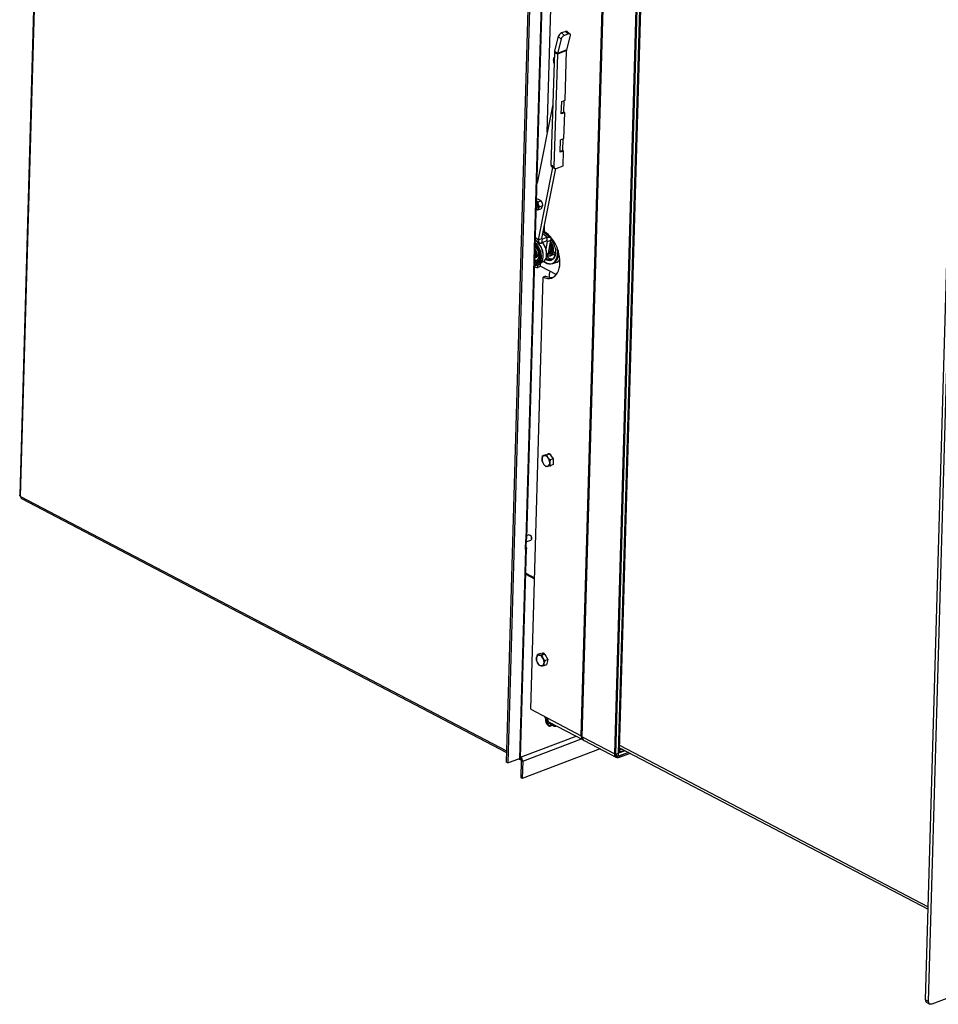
# Paper-space layout 'bovenaanzicht' of a CAD drawing. Header units: millimetres. Extents: x 21 to 204, y 7 to 289.
# Tile 10 of 19: x 27 to 68, y 184 to 228. Entities that reach past the tile are written whole.
import ezdxf

# ---------------------------------------------------------------- set-up
doc = ezdxf.new("R2010")
doc.units = ezdxf.units.MM

psp = doc.layouts.new('bovenaanzicht')

# ---------------------------------------------------------------- linework, layer by layer
at = {"color": 7, "linetype": 'Continuous', "lineweight": 25}
for p, q in [((28.354, 249.605), (27.12, 206.557)), ((27.158, 206.495), (28.392, 249.573)), ((49.89, 237.818), (48.656, 194.74)), ((49.957, 237.783), (48.722, 194.705)), ((50.472, 222.629), (50.893, 237.343)), ((51.973, 195.911), (53.127, 236.174)), ((52.023, 195.863), (53.178, 236.17)), ((53.457, 195.112), (54.612, 235.42)), ((53.511, 195.097), (54.669, 235.478)), ((53.512, 195.133), (54.668, 235.441)), ((53.623, 195.139), (54.78, 235.52)), ((53.667, 195.27), (54.819, 235.48)), ((67.219, 184.221), (68.5, 228.931)), ((67.352, 184.152), (68.634, 228.861)), ((50.2, 228.286), (49.521, 204.597)), ((49.571, 204.645), (50.25, 228.334)), ((51.287, 227.085), (51.1, 227.014)), ((51.287, 227.085), (51.414, 226.97)), ((51.484, 226.966), (51.357, 227.081)), ((50.959, 226.856), (50.796, 226.225)), ((51.086, 226.742), (50.923, 226.111)), ((50.959, 226.856), (51.086, 226.742)), ((51.1, 227.014), (51.228, 226.9)), ((51.414, 226.97), (51.228, 226.9)), ((51.332, 226.266), (51.496, 226.897)), ((50.923, 226.111), (50.796, 226.225)), ((51.328, 226.233), (50.918, 226.078)), ((51.332, 226.266), (50.923, 226.111)), ((51.26, 224.038), (51.328, 226.233)), ((50.785, 226.148), (50.63, 221.177)), ((50.918, 226.078), (50.764, 221.107)), ((50.779, 225.944), (50.774, 225.942)), ((50.918, 226.078), (50.785, 226.148)), ((51.111, 223.982), (51.26, 224.038)), ((51.209, 223.511), (51.225, 224.025)), ((50.713, 223.844), (50.022, 220.371)), ((51.094, 223.428), (51.111, 223.982)), ((51.242, 223.485), (51.094, 223.428)), ((51.209, 223.511), (51.095, 223.468)), ((51.242, 223.485), (51.199, 223.507)), ((51.207, 222.342), (51.242, 223.485)), ((51.041, 221.732), (51.058, 222.286)), ((51.058, 222.286), (51.207, 222.342)), ((51.157, 221.815), (51.173, 222.329)), ((51.19, 221.789), (51.041, 221.732)), ((51.157, 221.815), (51.042, 221.772)), ((51.19, 221.789), (51.147, 221.811)), ((51.169, 221.128), (51.19, 221.789)), ((50.085, 217.855), (50.723, 221.06)), ((50.234, 217.911), (50.851, 221.01)), ((50.63, 221.177), (50.764, 221.107)), ((50.672, 221.087), (50.805, 221.017)), ((50.871, 221.015), (51.169, 221.128)), ((50.002, 219.655), (50.041, 219.67)), ((49.991, 219.271), (50.017, 219.281)), ((50.053, 219.182), (50.086, 219.248)), ((50.053, 219.182), (50.185, 219.232)), ((50.063, 219.54), (50.195, 219.59)), ((50.091, 219.427), (50.063, 219.54)), ((50.086, 219.248), (50.135, 219.321)), ((50.135, 219.321), (50.091, 219.427)), ((50.135, 219.321), (50.267, 219.371)), ((50.235, 219.305), (50.185, 219.232)), ((50.195, 219.59), (50.24, 219.484)), ((50.267, 219.371), (50.235, 219.305)), ((50.24, 219.484), (50.267, 219.371)), ((50.345, 218.216), (50.354, 218.512)), ((50.085, 217.855), (50.234, 217.911)), ((50.487, 217.97), (50.263, 217.885)), ((50.604, 217.963), (50.294, 218.213)), ((50.305, 218.27), (50.346, 218.263)), ((50.348, 218.323), (50.313, 218.31)), ((50.314, 218.312), (50.348, 218.326)), ((50.455, 217.809), (50.487, 217.97)), ((49.95, 217.863), (50.114, 217.731)), ((50.021, 217.778), (50.013, 217.785)), ((50.085, 217.712), (50.086, 217.754)), ((50.176, 217.712), (50.106, 217.686)), ((50.231, 217.724), (50.263, 217.885)), ((50.455, 217.809), (50.231, 217.724)), ((50.416, 217.44), (50.484, 217.783)), ((50.484, 217.783), (50.633, 217.839)), ((50.52, 217.272), (50.633, 217.839)), ((49.929, 217.057), (49.997, 217.083)), ((50.289, 217.055), (50.291, 217.066)), ((50.441, 217.149), (50.442, 217.16)), ((50.583, 217.338), (50.529, 217.317)), ((50.63, 217.463), (50.552, 217.433)), ((50.63, 217.461), (50.552, 217.432)), ((50.58, 217.262), (50.586, 217.264)), ((50.618, 217.154), (50.709, 217.188)), ((49.953, 216.65), (49.916, 216.662)), ((50.016, 216.727), (50.106, 216.761)), ((50.054, 216.631), (50.057, 216.743)), ((50.166, 216.674), (50.054, 216.631)), ((50.166, 216.674), (50.169, 216.798)), ((50.166, 216.694), (50.875, 216.323)), ((50.226, 216.863), (50.273, 216.881)), ((50.711, 216.803), (50.922, 216.883)), ((49.739, 197.08), (50.288, 216.207)), ((50.399, 216.25), (50.288, 216.207)), ((50.401, 208.341), (50.268, 208.291)), ((50.401, 208.341), (50.571, 208.382)), ((50.571, 208.382), (50.439, 208.332)), ((50.439, 208.332), (50.504, 208.218)), ((50.571, 208.382), (50.734, 208.166)), ((50.577, 208.378), (50.576, 208.376)), ((50.591, 208.368), (50.584, 208.365)), ((50.599, 208.362), (50.592, 208.355)), ((50.638, 208.313), (50.627, 208.309)), ((50.268, 208.291), (50.337, 208.305)), ((50.424, 207.816), (50.326, 207.918)), ((50.727, 207.908), (50.594, 207.858)), ((50.734, 208.166), (50.602, 208.116)), ((50.734, 208.166), (50.727, 207.908)), ((50.594, 207.858), (50.492, 207.831)), ((27.2, 206.404), (48.668, 195.168)), ((49.509, 204.15), (49.521, 204.597)), ((49.531, 204.601), (49.52, 204.245)), ((49.527, 204.485), (49.739, 204.565)), ((49.651, 204.799), (49.575, 204.77)), ((49.734, 204.766), (49.72, 204.779)), ((49.749, 204.57), (49.739, 204.565)), ((49.778, 204.626), (49.78, 204.645)), ((49.509, 204.15), (49.244, 194.902)), ((49.294, 194.95), (49.559, 204.198)), ((49.52, 204.245), (49.511, 204.241)), ((49.526, 203.055), (49.905, 202.856)), ((49.992, 199.272), (50.001, 199.379)), ((50.176, 199.549), (50.044, 199.499)), ((50.176, 199.549), (50.362, 199.526)), ((50.362, 199.526), (50.23, 199.476)), ((50.23, 199.476), (50.281, 199.345)), ((50.324, 199.552), (50.319, 199.53)), ((50.365, 199.226), (50.322, 199.106)), ((50.346, 199.536), (50.339, 199.529)), ((50.362, 199.526), (50.497, 199.276)), ((50.497, 199.276), (50.365, 199.226)), ((50.385, 199.487), (50.384, 199.487)), ((50.497, 199.276), (50.445, 199.048)), ((50.127, 199.021), (50.043, 199.14)), ((50.445, 199.048), (50.313, 198.998)), ((49.739, 197.08), (50.473, 196.696)), ((50.462, 196.623), (50.459, 196.519)), ((50.479, 196.627), (50.462, 196.623)), ((50.473, 196.696), (51.973, 195.911)), ((50.521, 196.543), (50.459, 196.519)), ((50.459, 196.519), (50.525, 196.433)), ((50.593, 196.459), (50.525, 196.433)), ((50.525, 196.433), (50.593, 196.45)), ((50.557, 196.515), (52.058, 195.73)), ((50.593, 196.45), (50.594, 196.496)), ((50.621, 196.344), (50.774, 196.402)), ((50.625, 196.346), (50.621, 196.344)), ((50.739, 196.349), (50.693, 196.372)), ((50.802, 196.373), (50.818, 196.379)), ((50.85, 196.337), (50.877, 196.348)), ((52.023, 195.863), (53.457, 195.112)), ((52.1, 195.696), (53.534, 194.946)), ((52.812, 195.324), (49.366, 194.02)), ((53.923, 195.244), (53.629, 195.133)), ((53.67, 195.267), (53.668, 195.178)), ((53.889, 195.262), (53.668, 195.178)), ((53.67, 195.377), (67.334, 188.225)), ((53.791, 195.313), (53.67, 195.267)), ((48.722, 194.705), (49.244, 194.902)), ((49.205, 194.887), (49.223, 194.878)), ((49.289, 194.877), (49.29, 194.937)), ((49.321, 194.815), (49.299, 194.055)), ((49.321, 194.815), (49.387, 194.78)), ((53.457, 195.112), (53.512, 195.133)), ((53.511, 195.097), (53.51, 195.044)), ((53.511, 195.097), (53.623, 195.139)), ((53.626, 194.999), (53.582, 194.983)), ((53.623, 195.139), (53.623, 195.131)), ((53.629, 195.133), (53.623, 195.131)), ((54.07, 195.167), (53.626, 194.999)), ((53.626, 194.999), (53.629, 195.133)), ((54.143, 195.129), (53.654, 194.944)), ((53.656, 195.011), (53.654, 194.944)), ((54.07, 195.167), (53.656, 195.011)), ((48.722, 194.705), (48.656, 194.74)), ((49.387, 194.78), (49.366, 194.02)), ((49.366, 194.02), (49.299, 194.055)), ((68.792, 184.52), (67.496, 184.029)), ((67.219, 184.221), (67.352, 184.152)), ((67.275, 184.1), (67.408, 184.031))]:
    psp.add_line(p, q, dxfattribs=at)
at = {"color": 8, "linetype": 'Continuous', "lineweight": 25}
for p, q in [((49.953, 217.961), (50.085, 217.855)), ((50.234, 217.909), (50.263, 217.885)), ((50.279, 218.137), (50.487, 217.97)), ((50.453, 217.808), (50.484, 217.783)), ((50.52, 217.272), (50.446, 217.244)), ((27.158, 206.495), (48.67, 195.236)), ((49.527, 203.1), (49.906, 202.901)), ((49.294, 194.967), (51.744, 195.894)), ((49.387, 194.78), (51.991, 195.765)), ((51.973, 195.911), (52.025, 195.931)), ((53.626, 195.255), (53.667, 195.27)), ((53.667, 195.269), (53.67, 195.267)), ((53.673, 195.489), (67.337, 188.338)), ((53.623, 195.137), (53.629, 195.133))]:
    psp.add_line(p, q, dxfattribs=at)
at = {"color": 7, "linetype": 'Continuous', "lineweight": 25, "flags": 128}
for points in [[(51.496, 226.897), (51.499, 226.919), (51.499, 226.938), (51.494, 226.954), (51.484, 226.966), (51.471, 226.974), (51.454, 226.978), (51.435, 226.976), (51.414, 226.97)], [(50.764, 221.107), (50.765, 221.082), (50.771, 221.059), (50.78, 221.04), (50.793, 221.025), (50.81, 221.014), (50.829, 221.009), (50.85, 221.01), (50.871, 221.015)], [(50.017, 219.281), (50.029, 219.288), (50.048, 219.315), (50.056, 219.355), (50.051, 219.401), (50.034, 219.446), (50.007, 219.485), (49.997, 219.495)], [(50.234, 217.911), (50.233, 217.904), (50.234, 217.897), (50.236, 217.891), (50.239, 217.887), (50.244, 217.884), (50.25, 217.883), (50.256, 217.883), (50.263, 217.885)], [(50.288, 216.207), (50.383, 216.172), (50.476, 216.153), (50.567, 216.152), (50.653, 216.168), (50.733, 216.201), (50.805, 216.251), (50.869, 216.316), (50.924, 216.397), (50.969, 216.491), (51.002, 216.596), (51.024, 216.712), (51.033, 216.837), (51.031, 216.967), (51.016, 217.102), (50.99, 217.239), (50.952, 217.376), (50.904, 217.511), (50.845, 217.641), (50.777, 217.764), (50.702, 217.879), (50.619, 217.983), (50.531, 218.075), (50.44, 218.153), (50.345, 218.216)], [(50.346, 218.242), (50.344, 218.242), (50.302, 218.25)], [(50.487, 217.97), (50.522, 217.979), (50.555, 217.981), (50.583, 217.975), (50.607, 217.961), (50.624, 217.939), (50.634, 217.911), (50.637, 217.877), (50.633, 217.839)], [(49.946, 217.73), (49.976, 217.699), (50.036, 217.623), (50.089, 217.536), (50.134, 217.442), (50.168, 217.343), (50.192, 217.243), (50.203, 217.144), (50.203, 217.05), (50.19, 216.962), (50.166, 216.885), (50.13, 216.82), (50.085, 216.769), (50.031, 216.734), (49.971, 216.716), (49.917, 216.714)], [(49.918, 216.723), (49.955, 216.726), (50.015, 216.743), (50.067, 216.778), (50.111, 216.827), (50.146, 216.891), (50.169, 216.966), (50.182, 217.051), (50.182, 217.144), (50.171, 217.24), (50.148, 217.338), (50.114, 217.434), (50.071, 217.526), (50.019, 217.61), (49.96, 217.685), (49.946, 217.701)], [(49.919, 216.781), (49.922, 216.781), (49.98, 216.794), (50.031, 216.823), (50.074, 216.868), (50.108, 216.927), (50.131, 216.999), (50.142, 217.08), (50.141, 217.168), (50.129, 217.26), (50.105, 217.353), (50.071, 217.443), (50.027, 217.529), (49.975, 217.605), (49.944, 217.643)], [(49.942, 217.573), (49.978, 217.528), (50.022, 217.457), (50.057, 217.379), (50.081, 217.297), (50.094, 217.215), (50.094, 217.137), (50.082, 217.066), (50.058, 217.007), (50.024, 216.961), (49.98, 216.93), (49.93, 216.917), (49.923, 216.917)], [(49.944, 217.63), (49.951, 217.622), (50.004, 217.558), (50.049, 217.484), (50.087, 217.403), (50.114, 217.318), (50.131, 217.232), (50.136, 217.148), (50.129, 217.071), (50.111, 217.002), (50.082, 216.944), (50.043, 216.9), (50.031, 216.891)], [(50.085, 217.855), (50.081, 217.817), (50.084, 217.783), (50.094, 217.755), (50.111, 217.733), (50.135, 217.719), (50.163, 217.713), (50.196, 217.714), (50.231, 217.724)], [(50.316, 216.903), (50.391, 216.853), (50.469, 216.817), (50.546, 216.798), (50.62, 216.796), (50.689, 216.811), (50.752, 216.843), (50.807, 216.89), (50.854, 216.953), (50.89, 217.029), (50.916, 217.116), (50.93, 217.213), (50.933, 217.318), (50.923, 217.427), (50.913, 217.488)], [(50.811, 217.535), (50.829, 217.436), (50.836, 217.338), (50.831, 217.246), (50.815, 217.162), (50.787, 217.089), (50.749, 217.028), (50.701, 216.981), (50.646, 216.95), (50.584, 216.935), (50.518, 216.937), (50.449, 216.956), (50.39, 216.985)], [(50.455, 217.809), (50.462, 217.811), (50.468, 217.811), (50.474, 217.81), (50.479, 217.807), (50.482, 217.803), (50.484, 217.797), (50.485, 217.79), (50.484, 217.783)], [(50.474, 217.165), (50.498, 217.155), (50.554, 217.144), (50.607, 217.15), (50.655, 217.173), (50.694, 217.213), (50.723, 217.267), (50.741, 217.332), (50.748, 217.407), (50.743, 217.488), (50.725, 217.571), (50.697, 217.653), (50.659, 217.73), (50.622, 217.785)], [(50.518, 217.265), (50.537, 217.265), (50.578, 217.278), (50.612, 217.307), (50.637, 217.351), (50.651, 217.407), (50.653, 217.47), (50.643, 217.538), (50.622, 217.606), (50.597, 217.659)], [(50.59, 217.625), (50.597, 217.611), (50.619, 217.546), (50.629, 217.481), (50.627, 217.421), (50.613, 217.368), (50.588, 217.329), (50.554, 217.305), (50.525, 217.298)], [(49.921, 216.843), (49.93, 216.843), (49.987, 216.85), (50.037, 216.875), (50.08, 216.916), (50.113, 216.972), (50.136, 217.04), (50.141, 217.069)], [(49.938, 217.424), (49.954, 217.395), (49.98, 217.332), (49.995, 217.266), (49.998, 217.202), (49.988, 217.146), (49.967, 217.101), (49.935, 217.071), (49.927, 217.066)], [(49.937, 217.404), (49.946, 217.387), (49.969, 217.326), (49.981, 217.264), (49.98, 217.205), (49.968, 217.154), (49.944, 217.115), (49.928, 217.101)], [(49.938, 217.445), (49.953, 217.421), (49.983, 217.36), (50.002, 217.295), (50.01, 217.231), (50.007, 217.171), (49.991, 217.12), (49.966, 217.082), (49.931, 217.058), (49.929, 217.057)], [(50.949, 217.386), (50.954, 217.318), (50.951, 217.211), (50.937, 217.112), (50.911, 217.023), (50.874, 216.946), (50.826, 216.882), (50.77, 216.833), (50.705, 216.801), (50.635, 216.786), (50.559, 216.788), (50.481, 216.807), (50.402, 216.844), (50.324, 216.896), (50.315, 216.903)], [(50.4, 217.004), (50.439, 216.983), (50.508, 216.959), (50.576, 216.953), (50.639, 216.963), (50.696, 216.991), (50.745, 217.035), (50.785, 217.094), (50.814, 217.167), (50.832, 217.25), (50.832, 217.25)], [(50.005, 216.857), (49.96, 216.848), (49.921, 216.849)], [(50.662, 208.262), (50.652, 208.286), (50.625, 208.334), (50.59, 208.369), (50.552, 208.389), (50.516, 208.39), (50.486, 208.373), (50.476, 208.359)], [(50.593, 207.857), (50.611, 207.859), (50.64, 207.876)], [(49.521, 204.597), (49.541, 204.606), (49.557, 204.617), (49.567, 204.629), (49.571, 204.642), (49.571, 204.645)], [(49.651, 204.799), (49.67, 204.802), (49.702, 204.792), (49.733, 204.765), (49.759, 204.725), (49.775, 204.679), (49.778, 204.633), (49.769, 204.595), (49.749, 204.57)], [(49.52, 204.245), (49.538, 204.234), (49.55, 204.221), (49.557, 204.208), (49.558, 204.195), (49.554, 204.182), (49.544, 204.17), (49.529, 204.159), (49.509, 204.15)], [(50.354, 199.528), (50.337, 199.544), (50.299, 199.563), (50.263, 199.565), (50.234, 199.547), (50.229, 199.543)], [(50.338, 199.543), (50.331, 199.539), (50.319, 199.53)], [(50.405, 199.447), (50.4, 199.46), (50.374, 199.504)], [(50.403, 196.659), (50.398, 196.667), (50.357, 196.757)], [(49.244, 194.902), (49.264, 194.911), (49.279, 194.922), (49.289, 194.934), (49.293, 194.947), (49.294, 194.95)], [(53.654, 194.944), (53.614, 194.934), (53.576, 194.933), (53.542, 194.942), (53.512, 194.961), (53.487, 194.989), (53.469, 195.024), (53.459, 195.066), (53.457, 195.112)], [(53.51, 195.044), (53.511, 195.027), (53.515, 195.012), (53.521, 194.999), (53.53, 194.989), (53.541, 194.982), (53.553, 194.979), (53.567, 194.979), (53.582, 194.983)], [(53.656, 195.011), (53.627, 195.003), (53.6, 195.003), (53.574, 195.01), (53.552, 195.023), (53.535, 195.044), (53.522, 195.069), (53.514, 195.1), (53.512, 195.133)], [(67.496, 184.029), (67.467, 184.022), (67.439, 184.021), (67.414, 184.028), (67.392, 184.042), (67.375, 184.062), (67.362, 184.087), (67.354, 184.118), (67.352, 184.152)]]:
    psp.add_lwpolyline(points, dxfattribs=at)
at = {"color": 8, "linetype": 'Continuous', "lineweight": 25, "flags": 128}
for points in [[(50.509, 217.231), (50.547, 217.229), (50.592, 217.243), (50.63, 217.274), (50.658, 217.32), (50.674, 217.38), (50.678, 217.448), (50.67, 217.521), (50.65, 217.596), (50.619, 217.667), (50.604, 217.693)], [(50.604, 217.161), (50.641, 217.18), (50.679, 217.219), (50.708, 217.271), (50.726, 217.335), (50.732, 217.408), (50.727, 217.486), (50.71, 217.567), (50.682, 217.646), (50.645, 217.721), (50.618, 217.764)], [(50.403, 196.602), (50.407, 196.547), (50.424, 196.491), (50.45, 196.439), (50.484, 196.397), (50.523, 196.369), (50.562, 196.357), (50.597, 196.362), (50.626, 196.385), (50.645, 196.422), (50.652, 196.465)]]:
    psp.add_lwpolyline(points, dxfattribs=at)
at = {"color": 7, "linetype": 'Continuous', "lineweight": 25}
for centre, radius, start, end in [((51.318, 227.024), 0.0684, 55.8075, 117.7073), ((51.201, 226.781), 0.254, 113.3951, 162.8391), ((51.328, 226.667), 0.254, 113.3951, 162.8391), ((51.136, 226.139), 0.351, 165.8893, 178.5597), ((51.478, 226.229), 0.15, 165.8893, 178.5597), ((50.965, 225.806), 0.211, 152.6169, 179.9144), ((51.119, 225.8), 0.365, 178.992, 197.5831), ((51.069, 226.074), 0.15, 165.8893, 178.5597), ((50.722, 221.165), 0.0925, 172.2228, 237.3044), ((50.015, 219.287), 0.0805, 251.1556, 331.4791), ((49.827, 219.349), 0.275, 16.5209, 51.3308), ((49.88, 219.344), 0.227, 335.1458, 21.5712), ((49.868, 217.313), 0.969, 13.2584, 37.6435), ((49.432, 217.147), 0.861, 349.9127, 52.9019), ((49.419, 217.143), 0.875, 354.9615, 46.4889), ((49.633, 217.226), 0.812, 355.3171, 39.1831), ((49.626, 217.225), 0.817, 350.8362, 38.7233), ((49.694, 217.233), 0.259, 335.1422, 21.5748), ((49.947, 217.197), 0.125, 293.7352, 348.0285), ((50.158, 217.132), 0.276, 294.6935, 352.3208), ((50.587, 217.245), 0.265, 230.0088, 304.3618), ((50.31, 217.3), 0.212, 307.3843, 352.2196), ((50.549, 217.329), 0.178, 245.7967, 288.1753), ((50.695, 217.336), 0.322, 231.5808, 275.7706), ((50.54, 217.37), 0.115, 258.5253, 299.1169), ((50.511, 217.433), 0.117, 278.6232, 359.6624), ((50.628, 217.369), 0.198, 294.1688, 341.5353), ((49.989, 217.133), 0.179, 248.7317, 275.4899), ((49.921, 217.077), 0.15, 272.1422, 321.8139), ((50.067, 216.983), 0.352, 251.1614, 267.8409), ((49.978, 217.037), 0.304, 294.8134, 352.201), ((50.579, 217.255), 0.295, 234.1329, 285.2195), ((50.586, 217.249), 0.283, 231.772, 289.9972), ((50.774, 217.16), 0.313, 284.3148, 325.2284), ((50.637, 216.718), 0.525, 243.1094, 280.8536), ((51.363, 216.216), 0.812, 161.6931, 181.0952), ((50.391, 208.172), 0.144, 112.1472, 186.5009), ((50.639, 208.152), 0.391, 179.5507, 216.783), ((50.478, 208.006), 0.176, 210.0299, 274.716), ((50.351, 208.13), 0.176, 30.0299, 94.716), ((50.438, 207.965), 0.144, 292.1472, 6.5009), ((50.19, 207.984), 0.391, 359.5507, 36.783), ((27.252, 206.484), 0.095, 173.1888, 236.7002), ((49.634, 204.659), 0.147, 354.4482, 47.0022), ((50.355, 199.317), 0.36, 170.1414, 209.5529), ((50.113, 199.369), 0.113, 86.378, 174.9473), ((50.061, 199.248), 0.24, 23.6082, 75.6335), ((49.968, 199.167), 0.36, 350.1414, 29.5529), ((50.263, 199.236), 0.24, 203.6082, 255.6335), ((50.21, 199.116), 0.113, 266.378, 354.9473), ((50.662, 196.674), 0.19, 173.1888, 236.7002), ((50.766, 196.473), 0.106, 241.3454, 298.5499), ((50.805, 196.458), 0.128, 238.7608, 302.2028), ((52.16, 195.888), 0.188, 173.0607, 238.4115), ((52.196, 195.842), 0.174, 173.1888, 236.7002), ((53.669, 195.27), 0.00268, 167.8045, 291.4024), ((49.258, 194.945), 0.0747, 228.5553, 294.6769), ((49.249, 194.817), 0.0715, 358.0115, 56.5744), ((49.172, 194.787), 0.216, 358.1172, 55.5176), ((53.645, 195.228), 0.0552, 247.2938, 293.7342), ((67.345, 184.206), 0.127, 173.1888, 236.7002)]:
    psp.add_arc(centre, radius, start, end, dxfattribs=at)
at = {"color": 8, "linetype": 'Continuous', "lineweight": 25}
for centre, radius, start, end in [((49.931, 217.032), 0.173, 266.8809, 305.4845), ((50.521, 196.611), 0.118, 125.2741, 184.432), ((50.561, 196.454), 0.125, 300.4657, 357.2557)]:
    psp.add_arc(centre, radius, start, end, dxfattribs=at)
at = {"color": 7, "linetype": 'Continuous', "lineweight": 25}
for points, knots in [([(50.754, 225.807), (50.754, 225.817), (50.756, 225.861), (50.766, 225.907), (50.774, 225.942)], [0, 0, 0, 0, 0.23685, 1, 1, 1, 1]), ([(50.767, 225.684), (50.765, 225.692), (50.756, 225.731), (50.755, 225.773), (50.754, 225.807)], [0, 0, 0, 0, 0.217362, 1, 1, 1, 1]), ([(50.041, 219.67), (50.043, 219.67), (50.073, 219.659), (50.1, 219.646), (50.127, 219.633)], [0, 0, 0, 0, 0.042142, 1, 1, 1, 1]), ([(49.989, 219.21), (50.003, 219.203), (50.023, 219.193), (50.046, 219.185), (50.053, 219.182)], [0, 0, 0, 0, 0.6966576, 1, 1, 1, 1]), ([(50.063, 219.54), (50.056, 219.542), (50.033, 219.551), (50.013, 219.561), (49.999, 219.567)], [0, 0, 0, 0, 0.303342, 1, 1, 1, 1]), ([(50.127, 219.633), (50.146, 219.623), (50.17, 219.609), (50.191, 219.593), (50.195, 219.59)], [0, 0, 0, 0, 0.773629, 1, 1, 1, 1]), ([(49.943, 217.537), (49.951, 217.531), (49.971, 217.515), (50.002, 217.475), (50.033, 217.424), (50.057, 217.366), (50.072, 217.306), (50.078, 217.249), (50.077, 217.202), (50.07, 217.18), (50.068, 217.171)], [0, 0, 0, 0, 0.091664, 0.225984, 0.362026, 0.499385, 0.637073, 0.773703, 0.908207, 1, 1, 1, 1]), ([(50.643, 217.599), (50.646, 217.592), (50.657, 217.563), (50.668, 217.511), (50.675, 217.446), (50.67, 217.387), (50.656, 217.337), (50.634, 217.298), (50.61, 217.274), (50.593, 217.268), (50.587, 217.266)], [0, 0, 0, 0, 0.0493, 0.195962, 0.342257, 0.487915, 0.632849, 0.777519, 0.923374, 1, 1, 1, 1]), ([(50.602, 217.685), (50.611, 217.671), (50.627, 217.644), (50.638, 217.613), (50.643, 217.599)], [0, 0, 0, 0, 0.525698, 1, 1, 1, 1]), ([(50.434, 217.133), (50.436, 217.132), (50.453, 217.114), (50.473, 217.1), (50.492, 217.088)], [0, 0, 0, 0, 0.069017, 1, 1, 1, 1]), ([(50.832, 217.377), (50.831, 217.363), (50.827, 217.337), (50.819, 217.318), (50.816, 217.309)], [0, 0, 0, 0, 0.519809, 1, 1, 1, 1]), ([(50.337, 208.305), (50.339, 208.306), (50.368, 208.313), (50.405, 208.323), (50.439, 208.332)], [0, 0, 0, 0, 0.070201, 1, 1, 1, 1]), ([(50.248, 208.155), (50.251, 208.19), (50.255, 208.235), (50.266, 208.281), (50.268, 208.291)], [0, 0, 0, 0, 0.782638, 1, 1, 1, 1]), ([(50.261, 208.033), (50.255, 208.063), (50.247, 208.102), (50.248, 208.145), (50.248, 208.155)], [0, 0, 0, 0, 0.76315, 1, 1, 1, 1]), ([(50.326, 207.918), (50.324, 207.921), (50.297, 207.957), (50.278, 207.996), (50.261, 208.033)], [0, 0, 0, 0, 0.070201, 1, 1, 1, 1]), ([(50.504, 208.218), (50.505, 208.215), (50.533, 208.179), (50.569, 208.146), (50.602, 208.116)], [0, 0, 0, 0, 0.070201, 1, 1, 1, 1]), ([(50.602, 208.116), (50.599, 208.106), (50.588, 208.06), (50.584, 208.016), (50.581, 207.981)], [0, 0, 0, 0, 0.217362, 1, 1, 1, 1]), ([(50.581, 207.981), (50.581, 207.971), (50.581, 207.927), (50.588, 207.888), (50.594, 207.858)], [0, 0, 0, 0, 0.23685, 1, 1, 1, 1]), ([(50.492, 207.831), (50.49, 207.83), (50.462, 207.824), (50.442, 207.82), (50.424, 207.816)], [0, 0, 0, 0, 0.0702006, 1, 1, 1, 1]), ([(27.158, 206.495), (27.146, 206.505), (27.124, 206.524), (27.122, 206.546), (27.121, 206.557)], [0, 0, 0, 0, 0.528179, 1, 1, 1, 1]), ([(50.043, 199.14), (50.041, 199.143), (50.018, 199.185), (50.005, 199.23), (49.992, 199.272)], [0, 0, 0, 0, 0.070201, 1, 1, 1, 1]), ([(50.001, 199.379), (50.002, 199.382), (50.011, 199.42), (50.028, 199.461), (50.044, 199.499)], [0, 0, 0, 0, 0.070201, 1, 1, 1, 1]), ([(50.044, 199.499), (50.048, 199.498), (50.069, 199.49), (50.098, 199.485), (50.12, 199.481)], [0, 0, 0, 0, 0.217362, 1, 1, 1, 1]), ([(50.12, 199.481), (50.128, 199.481), (50.16, 199.477), (50.2, 199.477), (50.23, 199.476)], [0, 0, 0, 0, 0.23685, 1, 1, 1, 1]), ([(50.281, 199.345), (50.283, 199.342), (50.306, 199.3), (50.336, 199.261), (50.365, 199.226)], [0, 0, 0, 0, 0.070201, 1, 1, 1, 1]), ([(50.203, 199.003), (50.181, 199.007), (50.152, 199.012), (50.131, 199.019), (50.127, 199.021)], [0, 0, 0, 0, 0.7826378, 1, 1, 1, 1]), ([(50.313, 198.998), (50.283, 198.999), (50.243, 198.999), (50.211, 199.002), (50.203, 199.003)], [0, 0, 0, 0, 0.76315, 1, 1, 1, 1]), ([(50.322, 199.106), (50.322, 199.103), (50.313, 199.065), (50.313, 199.03), (50.313, 198.998)], [0, 0, 0, 0, 0.070201, 1, 1, 1, 1]), ([(50.435, 196.716), (50.434, 196.716), (50.422, 196.707), (50.409, 196.679), (50.398, 196.643), (50.397, 196.618), (50.396, 196.609)], [0, 0, 0, 0, 0.041317, 0.415575, 0.806665, 1, 1, 1, 1]), ([(50.396, 196.609), (50.396, 196.6), (50.397, 196.573), (50.403, 196.533), (50.414, 196.504), (50.418, 196.494)], [0, 0, 0, 0, 0.252692, 0.728134, 1, 1, 1, 1]), ([(50.418, 196.494), (50.421, 196.486), (50.43, 196.46), (50.455, 196.42), (50.49, 196.379), (50.532, 196.35), (50.573, 196.337), (50.606, 196.337), (50.621, 196.346), (50.625, 196.348)], [0, 0, 0, 0, 0.075048, 0.250769, 0.427561, 0.606287, 0.786088, 0.940811, 1, 1, 1, 1])]:
    psp.add_open_spline(points, degree=3, knots=knots, dxfattribs=at)

doc.saveas('drawing.dxf')
